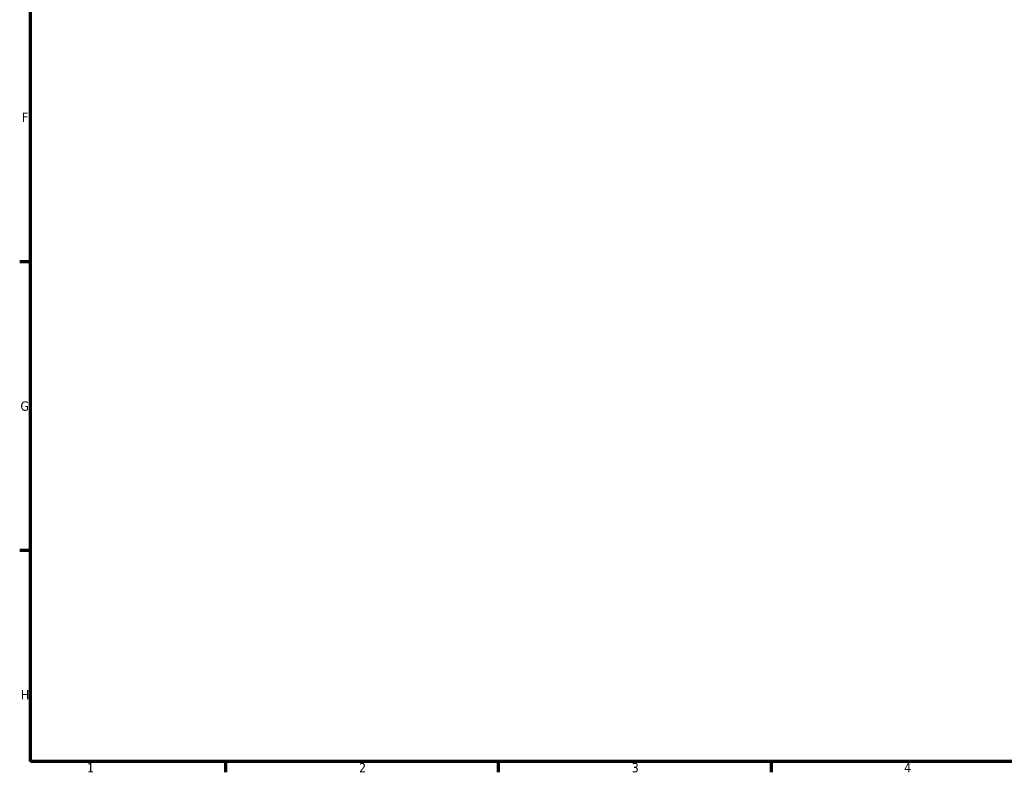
# Model space of a CAD drawing. Header units: millimetres. Extents: x 0 to 903, y -173 to 594.
# Tile 1 of 8: x 17 to 270, y 17 to 211. Entities that reach past the tile are written whole.
import ezdxf

# ---------------------------------------------------------------- set-up
doc = ezdxf.new("R2010")
doc.units = ezdxf.units.MM
doc.layers.add('Border (ANSI)', color=7, linetype='Continuous', lineweight=70)
doc.styles.add('Note Text (ANSI)', font='tahoma.ttf')

# ---------------------------------------------------------------- blocks, each defined once
blk = doc.blocks.new('Borders Default Border')
at = {"layer": 'Border (ANSI)'}
for p, q in [((20, 148.5), (17.2, 148.5)), ((20, 74.25), (17.2, 74.25)), ((70.08, 20), (70.08, 17.2)), ((140.17, 20), (140.17, 17.2)), ((210.25, 20), (210.25, 17.2))]:
    blk.add_line(p, q, dxfattribs=at)
at = {"layer": 'Border (ANSI)', "flags": 128}
blk.add_lwpolyline([(20, 20), (20, 574), (821, 574), (821, 20), (20, 20)], dxfattribs=at)
at = {"layer": 'Border (ANSI)', "color": 5, "true_color": 0x0000ff, "char_height": 2.4, "attachment_point": 7, "style": 'Note Text (ANSI)'}
for s, insert in [('F', (17.78, 184.43)), ('G', (17.4, 110.13)), ('H', (17.53, 35.93)), ('1', (34.5, 17.2)), ('2', (104.4, 17.2)), ('3', (174.46, 17.15)), ('4', (244.45, 17.2))]:
    blk.add_mtext(s, dxfattribs=dict(at, insert=insert))

msp = doc.modelspace()

# ---------------------------------------------------------------- block references
msp.add_blockref('Borders Default Border', (0, 0))

doc.saveas('drawing.dxf')
